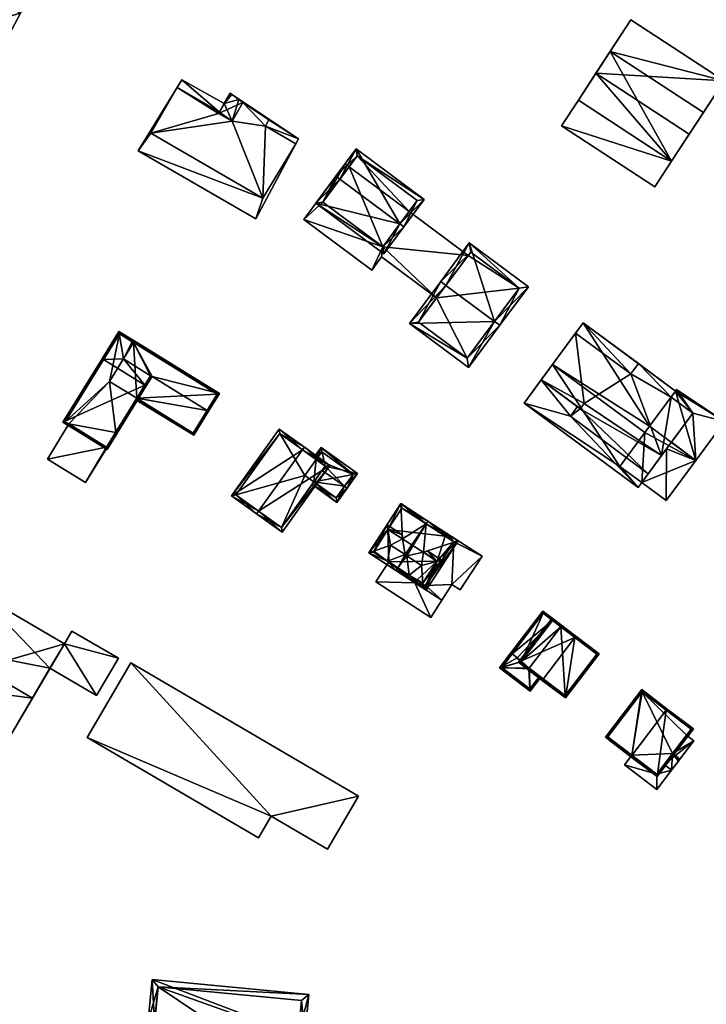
# Model space of a CAD drawing. Header units: inches. Extents: x 2685601 to 2690022, y 1235992 to 1239010.
# Tile 156 of 256: x 2689215 to 2689320, y 1237061 to 1237211. Entities that reach past the tile are written whole.
import ezdxf

# ---------------------------------------------------------------- set-up
doc = ezdxf.new("R2010")
doc.units = ezdxf.units.IN
doc.header["$MEASUREMENT"] = 0
doc.layers.add('Gebaeude Einzelhaus', color=10, linetype='Continuous')

msp = doc.modelspace()

# ---------------------------------------------------------------- meshes
at = {"layer": 'Gebaeude Einzelhaus'}
mesh = msp.add_polyface(dxfattribs=at)
corners = [(2689197.371, 1237214.849, 445.127), (2689198.336, 1237214.34, 445.127), (2689200.767, 1237218.953, 445.127), (2689199.803, 1237219.461, 445.127), (2689209.5, 1237214.831, 447.97), (2689197.949, 1237213.605, 447.97), (2689206.485, 1237209.108, 447.97), (2689204.611, 1237226.25, 447.97), (2689219.166, 1237218.581, 447.97), (2689215.52, 1237211.66, 447.97), (2689215.52, 1237211.66, 443.135), (2689206.485, 1237209.108, 443.135), (2689212.504, 1237205.936, 443.135), (2689209.5, 1237214.831, 443.135), (2689219.166, 1237218.581, 445.127), (2689220.129, 1237220.406, 445.127), (2689205.574, 1237228.075, 445.127), (2689204.612, 1237226.249, 445.127), (2689197.371, 1237214.849, 436.93), (2689199.803, 1237219.461, 436.93), (2689198.336, 1237214.34, 436.93), (2689200.767, 1237218.953, 436.93), (2689201.494, 1237212.676, 436.93), (2689203.925, 1237217.29, 436.93), (2689197.949, 1237213.605, 436.93), (2689204.612, 1237226.249, 436.93), (2689206.485, 1237209.108, 436.93), (2689216.648, 1237213.8, 436.93), (2689215.52, 1237211.66, 436.93), (2689219.166, 1237218.581, 436.93), (2689209.5, 1237214.831, 436.93), (2689212.504, 1237205.936, 436.93), (2689205.574, 1237228.075, 436.93), (2689220.129, 1237220.406, 436.93), (2689219.167, 1237218.58, 436.93)]
mesh.append_faces([[corners[k] for k in face] for face in [(14, 16, 17), (14, 15, 16), (13, 11, 10), (10, 11, 12), (7, 4, 8), (8, 4, 9), (7, 5, 4), (4, 5, 6), (0, 2, 3), (0, 1, 2)]], dxfattribs={"color": 13})
mesh.append_faces([[corners[k] for k in face] for face in [(34, 25, 33), (33, 25, 32), (14, 33, 15), (14, 34, 33), (16, 32, 17), (17, 32, 25), (16, 15, 32), (32, 15, 33), (26, 28, 31), (26, 30, 28), (12, 28, 10), (12, 31, 28), (11, 31, 12), (11, 26, 31), (30, 27, 28), (30, 29, 27), (30, 25, 29), (30, 23, 25), (25, 23, 21), (30, 22, 23), (22, 24, 20), (30, 26, 22), (22, 26, 24), (17, 8, 14), (17, 7, 8), (14, 27, 29), (14, 10, 27), (27, 10, 28), (14, 9, 10), (14, 8, 9), (13, 10, 4), (4, 10, 9), (11, 13, 6), (6, 13, 4), (5, 11, 6), (5, 24, 11), (11, 24, 26), (24, 1, 20), (2, 17, 21), (21, 17, 25), (2, 7, 17), (24, 5, 1), (1, 5, 2), (2, 5, 7), (20, 21, 22), (22, 21, 23), (20, 18, 21), (21, 18, 19), (19, 2, 21), (19, 3, 2), (18, 20, 0), (0, 20, 1), (0, 3, 18), (18, 3, 19)]], dxfattribs={"color": 41})
mesh = msp.add_polyface(dxfattribs=at)
corners = [(2689303.204, 1237202.489, 451.116), (2689314.738, 1237189.119, 451.116), (2689317.41, 1237193.211, 451.116), (2689300.531, 1237198.398, 451.116), (2689297.971, 1237194.476, 448.842), (2689312.176, 1237185.198, 448.841), (2689314.737, 1237189.12, 448.841), (2689300.532, 1237198.397, 448.842), (2689303.204, 1237202.489, 453.533), (2689322.716, 1237201.336, 453.533), (2689308.511, 1237210.615, 453.533), (2689317.41, 1237193.211, 453.533), (2689319.569, 1237196.516, 441.827), (2689319.569, 1237196.516, 451.116), (2689314.737, 1237189.12, 441.827), (2689305.363, 1237205.795, 451.116), (2689305.363, 1237205.795, 441.827), (2689300.531, 1237198.398, 441.827), (2689312.176, 1237185.198, 441.827), (2689297.971, 1237194.476, 441.827), (2689308.511, 1237210.615, 441.827), (2689322.716, 1237201.336, 441.827)]
mesh.append_faces([[corners[k] for k in face] for face in [(11, 9, 8), (8, 9, 10), (4, 6, 7), (4, 5, 6), (3, 1, 0), (0, 1, 2)]], dxfattribs={"color": 13})
mesh.append_faces([[corners[k] for k in face] for face in [(21, 16, 20), (21, 12, 16), (11, 13, 9), (9, 13, 21), (21, 13, 12), (11, 2, 13), (11, 8, 2), (2, 8, 0), (10, 15, 8), (8, 15, 0), (10, 20, 15), (15, 20, 16), (10, 9, 20), (20, 9, 21), (18, 19, 14), (14, 19, 17), (17, 19, 7), (7, 19, 4), (5, 14, 6), (5, 18, 14), (5, 4, 18), (18, 4, 19), (14, 16, 12), (14, 17, 16), (6, 1, 7), (7, 1, 3), (0, 7, 3), (0, 16, 7), (7, 16, 17), (0, 15, 16), (6, 2, 1), (14, 12, 6), (6, 12, 2), (2, 12, 13)]], dxfattribs={"color": 41})
mesh = msp.add_polyface(dxfattribs=at)
corners = [(2689249.412, 1237198.058, 454.232), (2689245.726, 1237196.387, 454.232), (2689247.762, 1237195.211, 454.232), (2689247.488, 1237199.439, 454.232), (2689245.726, 1237196.387, 453.05), (2689239.392, 1237200.315, 453.05), (2689235.376, 1237193.361, 453.05), (2689245.843, 1237196.589, 453.05), (2689247.762, 1237195.211, 453.05), (2689252.464, 1237183.492, 453.05), (2689252.846, 1237194.422, 453.05), (2689257.479, 1237191.747, 453.05), (2689249.412, 1237198.058, 453.05), (2689253.368, 1237195.391, 453.05), (2689248.799, 1237198.553, 453.05), (2689248.782, 1237198.51, 453.05), (2689252.464, 1237183.492, 450.419), (2689233.464, 1237190.663, 450.419), (2689251.408, 1237180.3, 450.419), (2689235.376, 1237193.361, 450.419), (2689239.392, 1237200.315, 450.419), (2689240.119, 1237201.505, 450.419), (2689257.478, 1237191.745, 450.419), (2689245.843, 1237196.589, 450.419), (2689246.579, 1237197.865, 450.419), (2689252.846, 1237194.422, 450.419), (2689257.479, 1237191.747, 450.419), (2689257.892, 1237192.526, 450.419), (2689248.799, 1237198.553, 450.419), (2689247.732, 1237199.264, 450.419), (2689253.368, 1237195.391, 450.419), (2689248.782, 1237198.51, 450.419), (2689247.488, 1237199.439, 437.787), (2689246.579, 1237197.865, 437.787), (2689247.732, 1237199.264, 437.787), (2689248.782, 1237198.51, 437.787), (2689249.412, 1237198.058, 437.787), (2689247.762, 1237195.211, 437.787), (2689245.843, 1237196.589, 437.787), (2689245.726, 1237196.387, 437.787), (2689257.478, 1237191.745, 437.787), (2689257.479, 1237191.747, 437.787), (2689239.392, 1237200.315, 437.787), (2689235.376, 1237193.361, 437.787), (2689252.846, 1237194.422, 437.787), (2689252.464, 1237183.492, 437.787), (2689248.799, 1237198.553, 437.787), (2689253.368, 1237195.391, 437.787), (2689251.408, 1237180.3, 437.787), (2689233.464, 1237190.663, 437.787), (2689257.892, 1237192.526, 437.787), (2689240.119, 1237201.505, 437.787)]
mesh.append_faces([[corners[k] for k in face] for face in [(28, 29, 31), (25, 27, 30), (30, 27, 28), (28, 27, 29), (25, 26, 27), (21, 23, 24), (21, 20, 23), (16, 18, 22), (21, 17, 20), (20, 17, 19), (19, 17, 16), (16, 17, 18), (12, 14, 15), (12, 13, 14), (8, 10, 12), (12, 10, 13), (8, 9, 10), (10, 9, 11), (4, 6, 8), (8, 6, 9), (7, 5, 4), (4, 5, 6), (3, 1, 0), (0, 1, 2)]], dxfattribs={"color": 13})
mesh.append_faces([[corners[k] for k in face] for face in [(42, 51, 38), (38, 51, 33), (42, 49, 51), (49, 45, 48), (48, 45, 40), (42, 43, 49), (49, 43, 45), (50, 46, 34), (34, 46, 35), (50, 47, 46), (50, 44, 47), (50, 41, 44), (17, 21, 49), (49, 21, 51), (33, 51, 24), (24, 51, 21), (50, 34, 27), (27, 34, 29), (50, 27, 41), (41, 27, 26), (48, 40, 18), (18, 40, 22), (18, 17, 48), (48, 17, 49), (45, 44, 40), (40, 44, 41), (44, 36, 47), (47, 36, 46), (46, 36, 35), (43, 37, 45), (45, 37, 44), (44, 37, 36), (42, 39, 43), (43, 39, 37), (42, 38, 39), (30, 28, 13), (13, 28, 14), (13, 10, 30), (30, 10, 25), (10, 11, 25), (25, 11, 26), (26, 40, 41), (26, 22, 40), (22, 9, 16), (26, 11, 22), (22, 11, 9), (9, 6, 16), (16, 6, 19), (6, 5, 19), (19, 5, 20), (5, 7, 20), (20, 7, 23), (28, 31, 14), (14, 31, 15), (35, 33, 34), (34, 33, 32), (35, 37, 33), (33, 37, 38), (38, 37, 39), (35, 36, 37), (32, 29, 34), (29, 15, 31), (15, 0, 12), (32, 3, 29), (29, 3, 15), (15, 3, 0), (0, 2, 12), (12, 2, 8), (2, 1, 8), (8, 1, 4), (1, 7, 4), (7, 24, 23), (24, 32, 33), (1, 3, 7), (7, 3, 24), (24, 3, 32)]], dxfattribs={"color": 41})
mesh = msp.add_polyface(dxfattribs=at)
corners = [(2689273.338, 1237179.555, 455.258), (2689260.536, 1237182.694, 449.712), (2689270.889, 1237175.001, 449.712), (2689264.189, 1237186.353, 455.258), (2689263.588, 1237186.8, 455.258), (2689273.94, 1237179.108, 455.258), (2689277.038, 1237183.276, 449.712), (2689266.685, 1237190.969, 449.712), (2689270.734, 1237176.05, 450.525), (2689261.585, 1237182.849, 450.525), (2689275.989, 1237183.121, 450.513), (2689266.84, 1237189.92, 450.512), (2689274.733, 1237181.432, 444.167), (2689275.989, 1237183.121, 436.205), (2689270.734, 1237176.05, 444.167), (2689274.733, 1237181.432, 436.205), (2689266.84, 1237189.92, 436.205), (2689265.584, 1237188.23, 444.167), (2689265.584, 1237188.23, 436.205), (2689261.585, 1237182.849, 444.167), (2689270.734, 1237176.05, 436.205), (2689261.585, 1237182.849, 436.205)]
mesh.append_faces([[corners[k] for k in face] for face in [(3, 9, 4), (11, 3, 4), (7, 11, 4), (10, 11, 6), (6, 11, 7), (5, 8, 0), (0, 10, 5), (5, 10, 6), (2, 8, 5), (9, 8, 1), (4, 9, 1), (1, 8, 2), (0, 7, 3), (3, 7, 4), (5, 6, 0), (0, 6, 7), (0, 2, 5), (4, 1, 3), (3, 1, 0), (0, 1, 2)]], dxfattribs={"color": 13})
mesh.append_faces([[corners[k] for k in face] for face in [(15, 16, 13), (15, 18, 16), (15, 20, 18), (18, 20, 21), (8, 9, 14), (14, 9, 19), (9, 17, 19), (17, 16, 18), (9, 11, 17), (17, 11, 16), (9, 3, 11), (11, 13, 16), (11, 10, 13), (13, 12, 15), (12, 8, 14), (13, 10, 12), (12, 10, 8), (8, 10, 0)]], dxfattribs={"color": 41})
mesh = msp.add_polyface(dxfattribs=at)
corners = [(2689270.734, 1237176.05, 444.167), (2689258.69, 1237180.21, 444.167), (2689269.044, 1237172.518, 444.167), (2689261.585, 1237182.849, 444.167), (2689264.981, 1237188.678, 444.167), (2689270.53, 1237174.519, 444.167), (2689278.934, 1237168.275, 444.167), (2689283.738, 1237174.741, 444.167), (2689274.733, 1237181.432, 444.167), (2689265.584, 1237188.23, 444.167), (2689258.69, 1237180.21, 436.205), (2689264.981, 1237188.678, 436.205), (2689269.044, 1237172.518, 436.205), (2689270.53, 1237174.519, 436.205), (2689278.934, 1237168.275, 436.205), (2689274.733, 1237181.432, 436.205), (2689283.738, 1237174.741, 436.205), (2689265.584, 1237188.23, 436.205), (2689270.734, 1237176.05, 436.205), (2689261.585, 1237182.849, 436.205)]
mesh.append_faces([[corners[k] for k in face] for face in [(4, 3, 9), (0, 7, 8), (0, 6, 7), (0, 5, 6), (0, 2, 5), (4, 1, 3), (3, 1, 0), (0, 1, 2)]], dxfattribs={"color": 13})
mesh.append_faces([[corners[k] for k in face] for face in [(14, 18, 16), (16, 18, 15), (19, 11, 17), (18, 10, 19), (19, 10, 11), (18, 12, 10), (14, 13, 18), (18, 13, 12), (11, 9, 17), (11, 4, 9), (8, 7, 15), (15, 7, 16), (13, 14, 5), (5, 14, 6), (5, 2, 13), (13, 2, 12), (2, 1, 12), (12, 1, 10), (1, 4, 10), (10, 4, 11)]], dxfattribs={"color": 41})
mesh = msp.add_polyface(dxfattribs=at)
corners = [(2689287.746, 1237164.706, 449.712), (2689274.784, 1237164.366, 446.869), (2689283.775, 1237157.685, 446.869), (2689280.36, 1237170.195, 449.712), (2689279.558, 1237170.791, 449.712), (2689288.549, 1237164.11, 449.712), (2689292.904, 1237169.971, 446.869), (2689283.913, 1237176.651, 446.869), (2689283.569, 1237159.084, 447.224), (2689291.505, 1237169.765, 447.258), (2689284.119, 1237175.253, 447.258), (2689276.183, 1237164.573, 447.225), (2689284.119, 1237175.253, 436.205), (2689291.505, 1237169.765, 436.205), (2689278.934, 1237168.275, 444.167), (2689276.183, 1237164.573, 436.205), (2689283.738, 1237174.741, 444.167), (2689283.738, 1237174.741, 436.205), (2689278.934, 1237168.275, 436.205), (2689283.569, 1237159.084, 436.205)]
mesh.append_faces([[corners[k] for k in face] for face in [(11, 8, 1), (3, 11, 4), (10, 3, 4), (4, 11, 1), (9, 10, 7), (7, 10, 4), (6, 9, 7), (8, 0, 5), (5, 0, 9), (5, 9, 6), (1, 8, 2), (2, 8, 5), (0, 7, 3), (3, 7, 4), (5, 6, 0), (0, 6, 7), (0, 2, 5), (4, 1, 3), (3, 1, 0), (0, 1, 2)]], dxfattribs={"color": 13})
mesh.append_faces([[corners[k] for k in face] for face in [(13, 17, 12), (13, 18, 17), (13, 19, 18), (18, 19, 15), (9, 0, 13), (13, 0, 19), (19, 0, 8), (8, 15, 19), (8, 11, 15), (15, 14, 18), (16, 12, 17), (16, 10, 12), (14, 3, 16), (16, 3, 10), (15, 11, 14), (14, 11, 3), (10, 9, 12), (12, 9, 13)]], dxfattribs={"color": 41})
mesh = msp.add_polyface(dxfattribs=at)
corners = [(2689318.435, 1237143.533, 444.167), (2689317.966, 1237150.72, 444.167), (2689314.698, 1237146.29, 444.167), (2689322.805, 1237149.456, 444.167), (2689315.481, 1237154.315, 444.167), (2689315.336, 1237154.093, 444.167), (2689314.653, 1237153.165, 444.167), (2689315.324, 1237154.102, 444.167), (2689313.97, 1237145.303, 441.179), (2689313.919, 1237137.411, 441.179), (2689318.435, 1237143.533, 441.179), (2689310.183, 1237140.168, 441.179), (2689314.698, 1237146.29, 441.179), (2689299.308, 1237150.25, 443.507), (2689309.631, 1237139.42, 443.507), (2689311.165, 1237141.501, 443.507), (2689292.251, 1237152.239, 443.507), (2689294.871, 1237155.79, 443.507), (2689300.391, 1237151.719, 443.507), (2689301.273, 1237164.468, 449.854), (2689300.106, 1237162.886, 449.854), (2689308.504, 1237156.693, 449.854), (2689309.67, 1237158.273, 449.854), (2689299.308, 1237150.25, 449.854), (2689300.811, 1237151.409, 449.854), (2689300.391, 1237151.719, 449.854), (2689311.165, 1237141.501, 449.854), (2689313.204, 1237144.264, 449.854), (2689301.391, 1237152.195, 449.854), (2689309.67, 1237158.273, 452.557), (2689314.653, 1237153.165, 452.557), (2689315.336, 1237154.093, 452.557), (2689308.504, 1237156.693, 452.557), (2689300.106, 1237162.886, 452.557), (2689301.391, 1237152.195, 452.557), (2689313.204, 1237144.264, 452.557), (2689294.871, 1237155.79, 452.557), (2689300.811, 1237151.409, 452.557), (2689317.966, 1237150.72, 452.557), (2689318.435, 1237143.533, 435.184), (2689322.805, 1237149.456, 435.184), (2689315.481, 1237154.315, 435.184), (2689315.324, 1237154.102, 435.184), (2689311.371, 1237148.744, 435.184), (2689313.919, 1237137.411, 435.184), (2689310.183, 1237140.168, 435.184), (2689310.643, 1237147.757, 435.184), (2689306.855, 1237142.623, 435.184), (2689292.251, 1237152.239, 435.184), (2689296.59, 1237158.121, 435.184), (2689296.59, 1237158.121, 443.507), (2689309.631, 1237139.42, 435.184), (2689313.204, 1237144.264, 443.507), (2689313.97, 1237145.303, 443.507), (2689301.273, 1237164.468, 435.184), (2689294.871, 1237155.79, 449.854), (2689317.966, 1237150.72, 449.854), (2689314.653, 1237153.165, 449.854), (2689315.336, 1237154.093, 449.854)]
mesh.append_faces([[corners[k] for k in face] for face in [(38, 30, 35), (37, 34, 36), (36, 34, 33), (35, 30, 32), (34, 35, 32), (33, 34, 32), (32, 30, 29), (29, 30, 31), (28, 24, 27), (27, 24, 26), (26, 24, 23), (23, 24, 25), (19, 21, 22), (19, 20, 21), (16, 13, 17), (17, 13, 18), (16, 14, 13), (13, 14, 15), (8, 10, 12), (11, 9, 8), (8, 9, 10), (5, 4, 7), (6, 1, 5), (5, 1, 4), (4, 1, 3), (3, 1, 0), (0, 1, 2)]], dxfattribs={"color": 13})
mesh.append_faces([[corners[k] for k in face] for face in [(30, 58, 31), (30, 57, 58), (38, 56, 30), (30, 56, 57), (38, 35, 56), (56, 35, 27), (35, 34, 27), (27, 34, 28), (34, 37, 28), (28, 37, 24), (36, 25, 37), (37, 25, 24), (36, 55, 25), (36, 33, 55), (55, 33, 20), (21, 20, 32), (32, 20, 33), (32, 29, 21), (21, 29, 22), (31, 58, 29), (29, 58, 22), (43, 54, 42), (43, 49, 54), (43, 46, 49), (7, 58, 5), (7, 22, 58), (42, 54, 7), (7, 54, 22), (22, 54, 19), (57, 5, 58), (57, 6, 5), (56, 1, 57), (57, 1, 6), (2, 53, 12), (12, 53, 8), (2, 52, 53), (52, 26, 15), (2, 27, 52), (52, 27, 26), (1, 56, 2), (2, 56, 27), (26, 23, 15), (15, 23, 13), (18, 13, 25), (25, 13, 23), (18, 25, 17), (17, 25, 55), (20, 50, 55), (55, 50, 17), (50, 54, 49), (20, 19, 50), (50, 19, 54), (51, 47, 45), (47, 49, 46), (51, 48, 47), (47, 48, 49), (15, 8, 52), (52, 8, 53), (15, 11, 8), (11, 51, 45), (15, 14, 11), (11, 14, 51), (14, 16, 51), (51, 16, 48), (49, 17, 50), (49, 48, 17), (17, 48, 16), (39, 46, 43), (39, 45, 46), (46, 45, 47), (39, 44, 45), (44, 9, 45), (45, 9, 11), (10, 9, 39), (39, 9, 44), (42, 39, 43), (41, 40, 42), (42, 40, 39), (0, 2, 10), (10, 2, 12), (4, 41, 7), (7, 41, 42), (4, 3, 41), (41, 3, 40), (10, 3, 0), (10, 40, 3), (10, 39, 40)]], dxfattribs={"color": 41})
mesh = msp.add_polyface(dxfattribs=at)
corners = [(2689232.562, 1237161.612, 441.506), (2689232.694, 1237161.825, 441.399), (2689230.518, 1237163.164, 441.399), (2689228.178, 1237158.888, 443.485), (2689227.966, 1237159.019, 443.485), (2689231.234, 1237158.979, 442.765), (2689234.49, 1237155.002, 443.485), (2689235.37, 1237156.432, 442.765), (2689234.703, 1237154.871, 443.485), (2689235.583, 1237156.301, 442.765), (2689232.775, 1237161.481, 441.506), (2689222.011, 1237149.348, 438.365), (2689228.748, 1237145.199, 438.365), (2689230.599, 1237162.82, 441.506), (2689222.355, 1237149.429, 438.477), (2689228.666, 1237145.543, 438.478), (2689232.775, 1237161.481, 428.11), (2689230.599, 1237162.82, 428.11), (2689222.355, 1237149.429, 428.11), (2689222.927, 1237149.077, 432.848), (2689222.927, 1237149.077, 428.11), (2689228.666, 1237145.543, 432.848), (2689233.251, 1237152.99, 440.943), (2689230.056, 1237147.801, 432.848), (2689233.251, 1237152.99, 428.11), (2689230.056, 1237147.801, 428.11), (2689229.115, 1237155.536, 428.11), (2689228.666, 1237145.543, 428.11)]
mesh.append_faces([[corners[k] for k in face] for face in [(12, 15, 8), (8, 15, 6), (4, 14, 11), (11, 14, 12), (12, 14, 15), (4, 3, 14), (6, 7, 8), (8, 7, 9), (4, 13, 3), (13, 1, 0), (4, 2, 13), (13, 2, 1), (6, 12, 8), (4, 11, 3), (3, 11, 6), (6, 11, 12), (0, 5, 10), (7, 8, 9), (5, 6, 7), (7, 6, 8), (5, 3, 6), (0, 2, 5), (5, 2, 3), (3, 2, 4), (0, 1, 2)]], dxfattribs={"color": 13})
mesh.append_faces([[corners[k] for k in face] for face in [(20, 25, 27), (17, 26, 18), (18, 26, 20), (20, 26, 25), (25, 26, 24), (17, 16, 26), (24, 23, 25), (23, 15, 21), (24, 22, 23), (23, 22, 15), (15, 22, 6), (6, 22, 7), (15, 19, 21), (19, 18, 20), (15, 14, 19), (19, 14, 18), (3, 17, 14), (14, 17, 18), (3, 13, 17), (0, 17, 13), (10, 16, 0), (0, 16, 17)]], dxfattribs={"color": 41})
mesh = msp.add_polyface(dxfattribs=at)
corners = [(2689235.37, 1237156.432, 442.765), (2689232.775, 1237161.481, 441.506), (2689231.234, 1237158.979, 442.765), (2689235.583, 1237156.301, 442.765), (2689245.849, 1237153.725, 441.399), (2689232.694, 1237161.825, 441.399), (2689232.562, 1237161.612, 441.506), (2689243.964, 1237151.141, 442.765), (2689244.176, 1237151.01, 442.765), (2689233.251, 1237152.99, 440.943), (2689233.12, 1237152.777, 440.83), (2689241.926, 1237147.355, 440.83), (2689245.505, 1237153.644, 441.506), (2689241.845, 1237147.699, 440.943), (2689232.775, 1237161.481, 428.11), (2689245.505, 1237153.644, 428.11), (2689233.251, 1237152.99, 428.11), (2689241.845, 1237147.699, 428.11), (2689229.115, 1237155.536, 428.11)]
mesh.append_faces([[corners[k] for k in face] for face in [(13, 10, 9), (13, 11, 10), (13, 8, 11), (13, 7, 8), (5, 1, 6), (4, 12, 5), (5, 12, 1), (4, 8, 12), (12, 8, 7), (9, 3, 0), (9, 7, 3), (9, 11, 7), (7, 11, 8), (9, 10, 11), (4, 7, 8), (4, 3, 7), (6, 1, 5), (5, 1, 4), (4, 1, 3), (3, 1, 0), (0, 1, 2)]], dxfattribs={"color": 13})
mesh.append_faces([[corners[k] for k in face] for face in [(15, 16, 14), (14, 16, 18), (15, 17, 16), (12, 13, 15), (15, 13, 17), (12, 7, 13), (17, 13, 16), (16, 13, 9), (1, 12, 14), (14, 12, 15)]], dxfattribs={"color": 41})
mesh = msp.add_polyface(dxfattribs=at)
corners = [(2689228.666, 1237145.543, 432.848), (2689225.451, 1237140.156, 432.848), (2689230.13, 1237147.755, 432.848), (2689219.639, 1237143.736, 432.848), (2689230.056, 1237147.801, 432.848), (2689222.927, 1237149.077, 432.848), (2689230.13, 1237147.755, 428.11), (2689230.056, 1237147.801, 428.11), (2689219.639, 1237143.736, 428.11), (2689222.927, 1237149.077, 428.11), (2689225.451, 1237140.156, 428.11), (2689228.666, 1237145.543, 428.11)]
mesh.append_faces([[corners[k] for k in face] for face in [(3, 0, 5), (0, 2, 4), (3, 1, 0), (0, 1, 2)]], dxfattribs={"color": 13})
mesh.append_faces([[corners[k] for k in face] for face in [(9, 11, 8), (8, 11, 10), (10, 11, 6), (6, 11, 7), (2, 1, 6), (6, 1, 10), (1, 3, 10), (10, 3, 8), (8, 5, 9), (8, 3, 5), (2, 6, 4), (4, 6, 7)]], dxfattribs={"color": 41})
mesh = msp.add_polyface(dxfattribs=at)
corners = [(2689258.499, 1237145.151, 442.087), (2689254.946, 1237148.31, 440.095), (2689247.668, 1237138.149, 440.095), (2689258.79, 1237145.558, 442.087), (2689251.804, 1237135.801, 442.087), (2689251.513, 1237135.395, 442.087), (2689262.674, 1237142.776, 440.095), (2689255.395, 1237132.614, 440.095), (2689255.061, 1237147.613, 440.305), (2689261.976, 1237142.661, 440.304), (2689248.365, 1237138.264, 440.305), (2689255.28, 1237133.311, 440.303), (2689260.598, 1237143.648, 438.26), (2689255.061, 1237147.613, 430.12), (2689261.976, 1237142.661, 438.26), (2689260.598, 1237143.648, 430.12), (2689248.365, 1237138.264, 430.12), (2689255.28, 1237133.311, 430.12), (2689260.248, 1237140.247, 437.516), (2689260.248, 1237140.247, 430.12), (2689261.514, 1237142.016, 438.673), (2689258.87, 1237141.234, 430.12)]
mesh.append_faces([[corners[k] for k in face] for face in [(6, 11, 9), (7, 11, 6), (4, 11, 5), (10, 4, 5), (5, 11, 7), (8, 10, 2), (2, 10, 5), (1, 8, 2), (0, 8, 3), (9, 0, 3), (6, 9, 3), (3, 8, 1), (7, 4, 5), (7, 6, 4), (4, 6, 0), (0, 6, 3), (0, 2, 4), (4, 2, 5), (3, 1, 0), (0, 1, 2)]], dxfattribs={"color": 13})
mesh.append_faces([[corners[k] for k in face] for face in [(15, 21, 13), (13, 21, 16), (16, 21, 17), (17, 21, 19), (9, 20, 14), (9, 18, 20), (18, 17, 19), (9, 11, 18), (18, 11, 17), (11, 16, 17), (4, 10, 11), (11, 10, 16), (10, 8, 16), (16, 8, 13), (13, 12, 15), (12, 9, 14), (12, 0, 9), (13, 8, 12), (12, 8, 0)]], dxfattribs={"color": 41})
mesh = msp.add_polyface(dxfattribs=at)
corners = [(2689260.248, 1237140.247, 437.516), (2689259.957, 1237139.841, 437.251), (2689263.755, 1237137.12, 437.251), (2689264.906, 1237139.587, 438.673), (2689265.313, 1237139.296, 438.673), (2689261.514, 1237142.016, 438.673), (2689261.976, 1237142.661, 438.26), (2689266.904, 1237141.518, 437.251), (2689261.321, 1237145.515, 437.251), (2689260.598, 1237143.648, 438.26), (2689260.192, 1237143.939, 438.26), (2689263.64, 1237137.818, 437.516), (2689266.206, 1237141.403, 437.511), (2689261.436, 1237144.818, 437.511), (2689261.436, 1237144.818, 430.12), (2689266.206, 1237141.403, 430.12), (2689260.598, 1237143.648, 430.12), (2689260.248, 1237140.247, 430.12), (2689263.64, 1237137.818, 430.12), (2689258.87, 1237141.234, 430.12)]
mesh.append_faces([[corners[k] for k in face] for face in [(8, 13, 10), (10, 13, 9), (4, 12, 7), (7, 12, 8), (8, 12, 13), (4, 3, 12), (1, 11, 2), (2, 11, 4), (4, 11, 3), (1, 0, 11), (3, 6, 5), (6, 8, 9), (9, 8, 10), (4, 7, 3), (3, 7, 6), (6, 7, 8), (0, 3, 5), (0, 2, 3), (3, 2, 4), (0, 1, 2)]], dxfattribs={"color": 13})
mesh.append_faces([[corners[k] for k in face] for face in [(15, 16, 14), (15, 17, 16), (16, 17, 19), (15, 18, 17), (12, 18, 15), (12, 11, 18), (12, 3, 11), (18, 11, 17), (17, 11, 0), (9, 13, 16), (16, 13, 14), (13, 12, 14), (14, 12, 15)]], dxfattribs={"color": 41})
mesh = msp.add_polyface(dxfattribs=at)
corners = [(2689271.451, 1237128.184, 441.21), (2689272.736, 1237126.758, 442.869), (2689273.007, 1237127.177, 442.869), (2689268.601, 1237129.434, 438.459), (2689274.117, 1237129.182, 442.727), (2689277.334, 1237133.861, 442.869), (2689273.47, 1237136.958, 438.459), (2689277.606, 1237134.28, 442.869), (2689273.746, 1237131.592, 441.276), (2689271.524, 1237133.03, 438.907), (2689269.293, 1237129.581, 438.908), (2689278.999, 1237128.193, 439.284), (2689277.36, 1237123.764, 438.459), (2689282.229, 1237131.288, 438.459), (2689274.747, 1237126.051, 441.21), (2689276.766, 1237124.744, 439.284), (2689276.91, 1237129.544, 441.276), (2689274.399, 1237129, 442.727), (2689273.618, 1237136.266, 438.907), (2689277.213, 1237124.455, 438.858), (2689281.538, 1237131.14, 438.859), (2689280.222, 1237131.991, 438.175), (2689273.618, 1237136.266, 430.141), (2689281.538, 1237131.14, 438.175), (2689280.222, 1237131.991, 430.141), (2689271.524, 1237133.03, 430.141), (2689276.766, 1237124.744, 438.175), (2689277.213, 1237124.455, 438.175), (2689278.999, 1237128.193, 430.141), (2689281.538, 1237131.14, 430.141), (2689277.213, 1237124.455, 430.141), (2689276.766, 1237124.744, 430.141)]
mesh.append_faces([[corners[k] for k in face] for face in [(13, 20, 7), (7, 20, 5), (13, 19, 20), (14, 1, 2), (13, 12, 19), (19, 12, 15), (15, 12, 14), (14, 12, 1), (18, 7, 5), (9, 6, 18), (18, 6, 7), (0, 3, 10), (10, 3, 9), (9, 3, 6), (2, 1, 0), (0, 1, 3), (17, 2, 14), (14, 2, 1), (16, 5, 17), (17, 5, 2), (11, 13, 16), (16, 13, 5), (5, 13, 7), (12, 11, 15), (14, 12, 15), (12, 14, 1), (11, 12, 13), (3, 0, 10), (9, 3, 10), (8, 6, 9), (9, 6, 3), (4, 5, 8), (8, 5, 6), (6, 5, 7), (0, 2, 4), (4, 2, 5), (1, 0, 3), (0, 1, 2)]], dxfattribs={"color": 13})
mesh.append_faces([[corners[k] for k in face] for face in [(24, 25, 22), (24, 28, 25), (28, 30, 31), (24, 29, 28), (28, 29, 30), (20, 19, 23), (23, 19, 27), (15, 26, 19), (19, 26, 27), (0, 14, 2), (18, 22, 9), (9, 22, 25), (22, 21, 24), (21, 20, 23), (21, 5, 20), (22, 18, 21), (21, 18, 5)]], dxfattribs={"color": 41})
mesh = msp.add_polyface(dxfattribs=at)
corners = [(2689276.85, 1237124.875, 441.313), (2689279.69, 1237128.34, 440.878), (2689278.973, 1237128.153, 441.313), (2689276.914, 1237124.053, 440.878), (2689276.644, 1237127.546, 442.727), (2689274.747, 1237126.051, 441.21), (2689271.451, 1237128.184, 441.21), (2689268.601, 1237129.434, 440.878), (2689274.399, 1237129, 442.727), (2689271.899, 1237130.618, 442.727), (2689274.117, 1237129.182, 442.727), (2689269.378, 1237129.713, 441.314), (2689273.644, 1237132.253, 440.878), (2689271.376, 1237133.721, 440.878), (2689271.499, 1237132.991, 441.313), (2689273.746, 1237131.592, 441.276), (2689277.598, 1237129.694, 440.878), (2689276.91, 1237129.544, 441.276), (2689269.293, 1237129.581, 441.209), (2689276.766, 1237124.744, 441.21), (2689278.999, 1237128.193, 441.275), (2689271.524, 1237133.03, 441.276), (2689278.999, 1237128.193, 439.284), (2689271.524, 1237133.03, 438.907), (2689269.293, 1237129.581, 430.141), (2689271.524, 1237133.03, 430.141), (2689269.293, 1237129.581, 438.908), (2689276.766, 1237124.744, 439.284), (2689275.896, 1237125.307, 438.175), (2689271.642, 1237128.06, 435.616), (2689271.642, 1237128.061, 430.141), (2689275.896, 1237125.307, 435.616), (2689276.766, 1237124.744, 438.175), (2689278.999, 1237128.193, 430.141), (2689275.896, 1237125.307, 430.141), (2689276.766, 1237124.744, 430.141)]
mesh.append_faces([[corners[k] for k in face] for face in [(13, 11, 7), (13, 14, 11), (21, 12, 15), (21, 13, 12), (21, 14, 13), (1, 20, 16), (16, 20, 17), (1, 2, 20), (3, 19, 0), (3, 5, 19), (7, 6, 3), (3, 6, 5), (7, 18, 6), (7, 11, 18), (3, 0, 1), (1, 0, 2), (13, 11, 14), (14, 11, 9), (13, 7, 11), (2, 17, 4), (4, 17, 8), (1, 16, 2), (2, 16, 17), (15, 9, 10), (12, 14, 15), (15, 14, 9), (12, 13, 14), (7, 6, 11), (11, 6, 9), (9, 6, 10), (5, 4, 8), (5, 0, 4), (7, 3, 6), (6, 3, 5), (5, 3, 0), (0, 2, 4), (3, 1, 0), (0, 1, 2)]], dxfattribs={"color": 13})
mesh.append_faces([[corners[k] for k in face] for face in [(30, 33, 34), (34, 33, 35), (24, 25, 30), (30, 25, 33), (22, 0, 27), (27, 0, 19), (20, 2, 22), (22, 2, 0), (27, 28, 32), (28, 29, 31), (29, 24, 30), (29, 26, 24), (28, 6, 29), (29, 6, 26), (26, 6, 18), (27, 5, 28), (28, 5, 6), (27, 19, 5), (11, 26, 18), (14, 23, 11), (11, 23, 26), (26, 23, 24), (24, 23, 25), (14, 21, 23), (15, 23, 21), (17, 20, 22)]], dxfattribs={"color": 41})
mesh = msp.add_polyface(dxfattribs=at)
corners = [(2689277.213, 1237124.455, 438.175), (2689279.728, 1237122.231, 438.175), (2689281.268, 1237124.609, 438.175), (2689275.625, 1237124.888, 438.175), (2689285.846, 1237128.946, 438.175), (2689282.515, 1237123.801, 438.175), (2689281.538, 1237131.14, 438.175), (2689280.494, 1237132.411, 438.175), (2689280.222, 1237131.991, 438.175), (2689276.766, 1237124.744, 438.175), (2689275.896, 1237125.307, 438.175), (2689275.625, 1237124.888, 435.616), (2689278.041, 1237119.628, 435.616), (2689279.727, 1237122.232, 435.616), (2689269.684, 1237125.036, 435.616), (2689271.642, 1237128.06, 435.616), (2689275.896, 1237125.307, 435.616), (2689280.494, 1237132.411, 430.141), (2689285.846, 1237128.946, 430.141), (2689280.222, 1237131.991, 430.141), (2689281.268, 1237124.609, 430.141), (2689279.728, 1237122.231, 430.141), (2689282.515, 1237123.801, 430.141), (2689276.766, 1237124.744, 430.141), (2689275.625, 1237124.888, 430.141), (2689275.896, 1237125.307, 430.141), (2689277.213, 1237124.455, 430.141), (2689281.538, 1237131.14, 430.141), (2689269.684, 1237125.036, 430.141), (2689271.642, 1237128.061, 430.141), (2689278.041, 1237119.628, 430.141)]
mesh.append_faces([[corners[k] for k in face] for face in [(14, 11, 15), (15, 11, 16), (14, 12, 11), (11, 12, 13), (3, 9, 10), (3, 0, 9), (6, 7, 8), (6, 4, 7), (0, 2, 6), (6, 2, 4), (4, 2, 5), (3, 1, 0), (0, 1, 2)]], dxfattribs={"color": 13})
mesh.append_faces([[corners[k] for k in face] for face in [(25, 24, 29), (29, 24, 28), (28, 24, 30), (30, 24, 21), (12, 21, 13), (12, 30, 21), (12, 14, 30), (30, 14, 28), (28, 15, 29), (28, 14, 15), (20, 18, 22), (20, 27, 18), (18, 27, 17), (17, 27, 19), (21, 26, 20), (20, 26, 27), (21, 24, 26), (26, 24, 23), (23, 24, 25), (4, 5, 18), (18, 5, 22), (5, 2, 22), (22, 2, 20), (13, 2, 1), (21, 20, 13), (13, 20, 2), (13, 3, 11), (13, 1, 3), (3, 10, 11), (11, 10, 16), (8, 7, 19), (19, 7, 17), (7, 4, 17), (17, 4, 18)]], dxfattribs={"color": 41})
mesh = msp.add_polyface(dxfattribs=at)
corners = [(2689222.225, 1237115.62, 429.036), (2689230.45, 1237113.395, 429.036), (2689223.349, 1237117.544, 429.036), (2689227.136, 1237107.721, 429.036), (2689220.034, 1237111.87, 429.036), (2689197.285, 1237103.043, 428.938), (2689200.238, 1237108.13, 428.938), (2689193.496, 1237096.59, 428.938), (2689200.252, 1237108.122, 428.938), (2689206.628, 1237088.919, 428.938), (2689210.403, 1237095.38, 428.938), (2689201.019, 1237109.434, 433.844), (2689222.225, 1237115.62, 433.844), (2689209.108, 1237123.283, 433.844), (2689214.135, 1237101.771, 433.844), (2689214.135, 1237101.771, 431.71), (2689197.285, 1237103.043, 431.71), (2689210.403, 1237095.38, 431.71), (2689201.018, 1237109.434, 431.71), (2689222.225, 1237115.62, 419.791), (2689223.349, 1237117.544, 419.791), (2689227.136, 1237107.721, 419.791), (2689220.034, 1237111.87, 419.791), (2689230.45, 1237113.395, 419.791), (2689193.496, 1237096.59, 419.791), (2689200.238, 1237108.13, 419.791), (2689206.628, 1237088.919, 419.791), (2689210.403, 1237095.38, 419.791), (2689213.369, 1237100.46, 419.791), (2689213.369, 1237100.46, 428.938), (2689200.252, 1237108.122, 419.791), (2689217.366, 1237107.303, 419.791), (2689214.135, 1237101.771, 419.791), (2689209.108, 1237123.283, 419.791), (2689204.249, 1237114.965, 419.791), (2689201.019, 1237109.434, 419.791)]
mesh.append_faces([[corners[k] for k in face] for face in [(18, 16, 15), (15, 16, 17), (14, 12, 11), (11, 12, 13), (5, 9, 10), (5, 7, 9), (8, 6, 5), (5, 6, 7), (3, 0, 4), (3, 1, 0), (0, 1, 2)]], dxfattribs={"color": 13})
mesh.append_faces([[corners[k] for k in face] for face in [(35, 28, 30), (35, 32, 28), (29, 17, 10), (29, 15, 17), (28, 32, 29), (29, 32, 15), (17, 16, 10), (10, 16, 5), (35, 8, 18), (18, 8, 16), (16, 8, 5), (35, 30, 8), (34, 31, 35), (35, 31, 32), (34, 22, 31), (34, 33, 22), (22, 33, 19), (14, 11, 15), (15, 11, 18), (13, 18, 11), (13, 34, 18), (18, 34, 35), (13, 33, 34), (0, 13, 12), (0, 33, 13), (0, 19, 33), (12, 4, 0), (4, 31, 22), (4, 15, 31), (31, 15, 32), (12, 14, 4), (4, 14, 15), (30, 24, 25), (30, 27, 24), (24, 27, 26), (30, 28, 27), (25, 8, 30), (25, 6, 8), (10, 28, 29), (9, 27, 10), (10, 27, 28), (9, 26, 27), (9, 7, 26), (26, 7, 24), (7, 6, 24), (24, 6, 25), (19, 21, 22), (19, 23, 21), (19, 20, 23), (2, 1, 20), (20, 1, 23), (1, 3, 23), (23, 3, 21), (3, 4, 21), (21, 4, 22), (19, 2, 20), (19, 0, 2)]], dxfattribs={"color": 41})
mesh = msp.add_polyface(dxfattribs=at)
corners = [(2689293.03, 1237111.876, 437.287), (2689293.185, 1237108.368, 437.287), (2689294.82, 1237110.511, 437.287), (2689288.513, 1237111.933, 437.287), (2689291.77, 1237112.838, 437.287), (2689291.226, 1237113.458, 437.287), (2689291.869, 1237112.968, 437.287), (2689290.445, 1237114.054, 437.287), (2689290.246, 1237114.205, 437.287), (2689288.863, 1237111.98, 437.287), (2689293.138, 1237108.718, 437.287), (2689294.569, 1237110.593, 437.287), (2689292.978, 1237111.808, 437.287), (2689296.589, 1237119.154, 437.722), (2689298.047, 1237118.041, 438.709), (2689298.199, 1237118.24, 438.709), (2689295.116, 1237120.591, 436.624), (2689290.445, 1237114.054, 436.758), (2689290.246, 1237114.206, 436.623), (2689291.869, 1237112.968, 437.722), (2689295.164, 1237120.241, 436.759), (2689290.445, 1237114.054, 429.411), (2689288.863, 1237111.98, 429.411), (2689293.138, 1237108.718, 429.411), (2689294.569, 1237110.593, 429.411), (2689292.978, 1237111.808, 429.411), (2689293.03, 1237111.876, 429.411), (2689291.77, 1237112.838, 429.411), (2689291.869, 1237112.968, 429.411), (2689296.589, 1237119.154, 429.411), (2689295.164, 1237120.241, 429.411)]
mesh.append_faces([[corners[k] for k in face] for face in [(13, 15, 14), (13, 16, 15), (13, 20, 16), (16, 20, 18), (18, 20, 17), (13, 5, 19), (13, 17, 5), (13, 16, 17), (17, 16, 18), (13, 15, 16), (13, 14, 15), (2, 11, 0), (0, 11, 12), (1, 10, 2), (2, 10, 11), (7, 9, 8), (8, 9, 3), (3, 9, 1), (1, 9, 10), (3, 7, 8), (3, 5, 7), (3, 4, 5), (5, 4, 6), (3, 0, 4), (3, 1, 0), (0, 1, 2)]], dxfattribs={"color": 13})
mesh.append_faces([[corners[k] for k in face] for face in [(29, 28, 30), (30, 28, 21), (5, 6, 19), (17, 20, 21), (21, 20, 30), (13, 29, 20), (20, 29, 30), (22, 25, 23), (23, 25, 24), (28, 27, 21), (21, 27, 22), (22, 27, 25), (25, 27, 26), (25, 26, 12), (12, 26, 0), (12, 11, 25), (25, 11, 24), (11, 10, 24), (24, 10, 23), (10, 9, 23), (23, 9, 22), (17, 9, 7), (17, 22, 9), (17, 21, 22), (5, 17, 7)]], dxfattribs={"color": 41})
mesh = msp.add_polyface(dxfattribs=at)
corners = [(2689300.002, 1237116.55, 445.393), (2689296.541, 1237119.504, 441.979), (2689291.42, 1237112.79, 441.979), (2689300.154, 1237116.749, 445.393), (2689295.184, 1237110.233, 445.393), (2689295.033, 1237110.035, 445.393), (2689298.548, 1237107.353, 441.979), (2689303.67, 1237114.066, 441.979), (2689296.589, 1237119.154, 442.167), (2689303.32, 1237114.019, 442.172), (2689291.77, 1237112.838, 442.166), (2689298.5, 1237107.703, 442.172), (2689296.589, 1237119.154, 437.722), (2689303.32, 1237114.019, 429.411), (2689297.849, 1237118.193, 429.411), (2689296.589, 1237119.154, 429.411), (2689291.869, 1237112.968, 437.722), (2689291.77, 1237112.838, 437.287), (2689291.869, 1237112.968, 437.287), (2689293.03, 1237111.876, 437.287), (2689298.5, 1237107.703, 429.411), (2689293.03, 1237111.876, 429.411), (2689291.869, 1237112.968, 429.411), (2689291.77, 1237112.838, 429.411)]
mesh.append_faces([[corners[k] for k in face] for face in [(6, 11, 9), (6, 9, 7), (4, 11, 5), (10, 4, 5), (5, 11, 6), (2, 10, 5), (8, 10, 1), (1, 10, 2), (0, 8, 3), (9, 0, 3), (7, 9, 3), (3, 8, 1), (0, 7, 3), (5, 6, 4), (4, 6, 0), (0, 6, 7), (0, 2, 4), (4, 2, 5), (3, 1, 0), (0, 1, 2)]], dxfattribs={"color": 13})
mesh.append_faces([[corners[k] for k in face] for face in [(22, 21, 23), (22, 14, 21), (21, 14, 20), (20, 14, 13), (22, 15, 14), (9, 11, 13), (13, 11, 20), (11, 19, 20), (20, 19, 21), (4, 10, 11), (11, 10, 19), (19, 10, 17), (10, 16, 17), (17, 16, 18), (10, 8, 16), (16, 8, 12), (9, 8, 0), (9, 12, 8), (12, 14, 15), (9, 13, 12), (12, 13, 14)]], dxfattribs={"color": 41})
mesh = msp.add_polyface(dxfattribs=at)
corners = [(2689253.729, 1237089.345, 433.844), (2689232.335, 1237112.681, 433.844), (2689225.695, 1237101.314, 433.844), (2689267.034, 1237092.413, 433.844), (2689251.81, 1237086.06, 433.844), (2689262.313, 1237084.331, 433.844), (2689232.335, 1237112.681, 422.209), (2689267.034, 1237092.413, 422.209), (2689225.695, 1237101.314, 422.209), (2689251.81, 1237086.06, 422.209), (2689253.729, 1237089.345, 422.209), (2689262.313, 1237084.331, 422.209)]
mesh.append_faces([[corners[k] for k in face] for face in [(3, 0, 5), (0, 2, 4), (3, 1, 0), (0, 1, 2)]], dxfattribs={"color": 13})
mesh.append_faces([[corners[k] for k in face] for face in [(6, 10, 8), (8, 10, 9), (6, 7, 10), (10, 7, 11), (3, 5, 7), (7, 5, 11), (5, 0, 11), (11, 0, 10), (0, 4, 10), (10, 4, 9), (4, 2, 9), (9, 2, 8), (2, 1, 8), (8, 1, 6), (1, 3, 6), (6, 3, 7)]], dxfattribs={"color": 41})
mesh = msp.add_polyface(dxfattribs=at)
corners = [(2689313.921, 1237105.469, 443.402), (2689312.508, 1237095.38, 439.704), (2689318.045, 1237102.638, 439.704), (2689308.687, 1237098.609, 443.402), (2689308.535, 1237098.41, 443.402), (2689314.073, 1237105.668, 443.402), (2689310.195, 1237108.625, 439.704), (2689304.659, 1237101.368, 439.704), (2689317.695, 1237102.59, 439.888), (2689310.243, 1237108.275, 439.894), (2689305.009, 1237101.415, 439.893), (2689312.46, 1237095.73, 439.889), (2689310.243, 1237108.275, 429.648), (2689317.695, 1237102.59, 429.648), (2689305.009, 1237101.415, 429.648), (2689308.668, 1237098.623, 435.58), (2689308.668, 1237098.623, 429.648), (2689312.46, 1237095.73, 435.58), (2689313.605, 1237097.23, 436.33), (2689316.99, 1237101.666, 436.33), (2689313.605, 1237097.23, 435.58), (2689316.99, 1237101.666, 429.648), (2689314.856, 1237098.87, 429.648), (2689312.46, 1237095.73, 429.648)]
mesh.append_faces([[corners[k] for k in face] for face in [(1, 11, 8), (3, 11, 4), (10, 3, 4), (4, 11, 1), (7, 10, 4), (9, 10, 6), (6, 10, 7), (0, 9, 5), (8, 0, 5), (5, 9, 6), (1, 8, 2), (2, 8, 5), (3, 7, 4), (5, 6, 0), (0, 6, 3), (3, 6, 7), (0, 2, 5), (4, 1, 3), (3, 1, 0), (0, 1, 2)]], dxfattribs={"color": 13})
mesh.append_faces([[corners[k] for k in face] for face in [(16, 22, 23), (16, 12, 22), (22, 12, 21), (21, 12, 13), (16, 14, 12), (13, 19, 21), (18, 17, 20), (18, 11, 17), (13, 8, 19), (19, 8, 18), (18, 8, 11), (11, 15, 17), (15, 14, 16), (15, 10, 14), (11, 3, 15), (15, 3, 10), (10, 12, 14), (10, 9, 12), (0, 8, 9), (9, 8, 12), (12, 8, 13)]], dxfattribs={"color": 41})
mesh = msp.add_polyface(dxfattribs=at)
corners = [(2689312.46, 1237095.73, 435.58), (2689312.458, 1237093.388, 435.58), (2689314.732, 1237096.37, 435.58), (2689307.538, 1237097.141, 435.58), (2689313.605, 1237097.23, 435.58), (2689308.668, 1237098.623, 435.58), (2689313.605, 1237097.23, 436.33), (2689318.116, 1237100.806, 436.33), (2689316.99, 1237101.666, 436.33), (2689314.731, 1237096.37, 436.33), (2689312.458, 1237093.388, 429.648), (2689307.538, 1237097.141, 429.648), (2689314.731, 1237096.37, 429.648), (2689315.779, 1237097.743, 429.648), (2689315.983, 1237098.01, 435.58), (2689315.983, 1237098.01, 429.648), (2689308.668, 1237098.623, 429.648), (2689312.46, 1237095.73, 429.648), (2689314.856, 1237098.87, 429.648), (2689318.116, 1237100.806, 429.648), (2689316.99, 1237101.666, 429.648)]
mesh.append_faces([[corners[k] for k in face] for face in [(9, 7, 6), (6, 7, 8), (3, 0, 5), (0, 2, 4), (3, 1, 0), (0, 1, 2)]], dxfattribs={"color": 13})
mesh.append_faces([[corners[k] for k in face] for face in [(15, 18, 19), (19, 18, 20), (9, 14, 7), (7, 14, 19), (19, 14, 15), (9, 2, 14), (9, 4, 2), (9, 6, 4), (7, 19, 8), (8, 19, 20), (12, 18, 13), (13, 18, 15), (10, 17, 12), (12, 17, 18), (10, 11, 17), (17, 11, 16), (11, 5, 16), (11, 3, 5), (2, 13, 14), (14, 13, 15), (1, 12, 2), (2, 12, 13), (1, 10, 12), (1, 3, 10), (10, 3, 11)]], dxfattribs={"color": 41})
mesh = msp.add_polyface(dxfattribs=at)
corners = [(2689257.842, 1237055.969, 433.079), (2689259.444, 1237062.174, 430.519), (2689235.589, 1237064.469, 430.519), (2689258.838, 1237055.873, 433.079), (2689235.978, 1237058.072, 433.079), (2689234.983, 1237058.168, 433.079), (2689234.39, 1237052.015, 430.519), (2689258.246, 1237049.72, 430.519), (2689258.353, 1237061.274, 430.924), (2689257.346, 1237050.811, 430.933), (2689236.489, 1237063.378, 430.923), (2689235.481, 1237052.915, 430.933), (2689258.353, 1237061.274, 419.055), (2689236.489, 1237063.378, 419.055), (2689235.481, 1237052.915, 419.055), (2689254.814, 1237051.055, 424.973), (2689254.814, 1237051.055, 419.055), (2689257.346, 1237050.811, 424.973), (2689257.818, 1237055.719, 424.974), (2689257.818, 1237055.719, 419.055), (2689257.346, 1237050.811, 419.055)]
mesh.append_faces([[corners[k] for k in face] for face in [(11, 9, 6), (6, 9, 7), (4, 11, 5), (10, 4, 5), (5, 11, 6), (2, 10, 5), (8, 10, 1), (1, 10, 2), (9, 0, 3), (3, 0, 8), (7, 9, 3), (3, 8, 1), (4, 7, 0), (0, 7, 3), (5, 6, 4), (4, 6, 7), (0, 2, 4), (4, 2, 5), (3, 1, 0), (0, 1, 2)]], dxfattribs={"color": 13})
mesh.append_faces([[corners[k] for k in face] for face in [(19, 13, 12), (19, 16, 13), (13, 16, 14), (19, 20, 16), (12, 18, 19), (18, 9, 17), (18, 0, 9), (12, 8, 18), (18, 8, 0), (9, 15, 17), (15, 14, 16), (9, 11, 15), (15, 11, 14), (4, 10, 11), (11, 10, 14), (14, 10, 13), (10, 12, 13), (10, 8, 12)]], dxfattribs={"color": 41})

doc.saveas('drawing.dxf')
